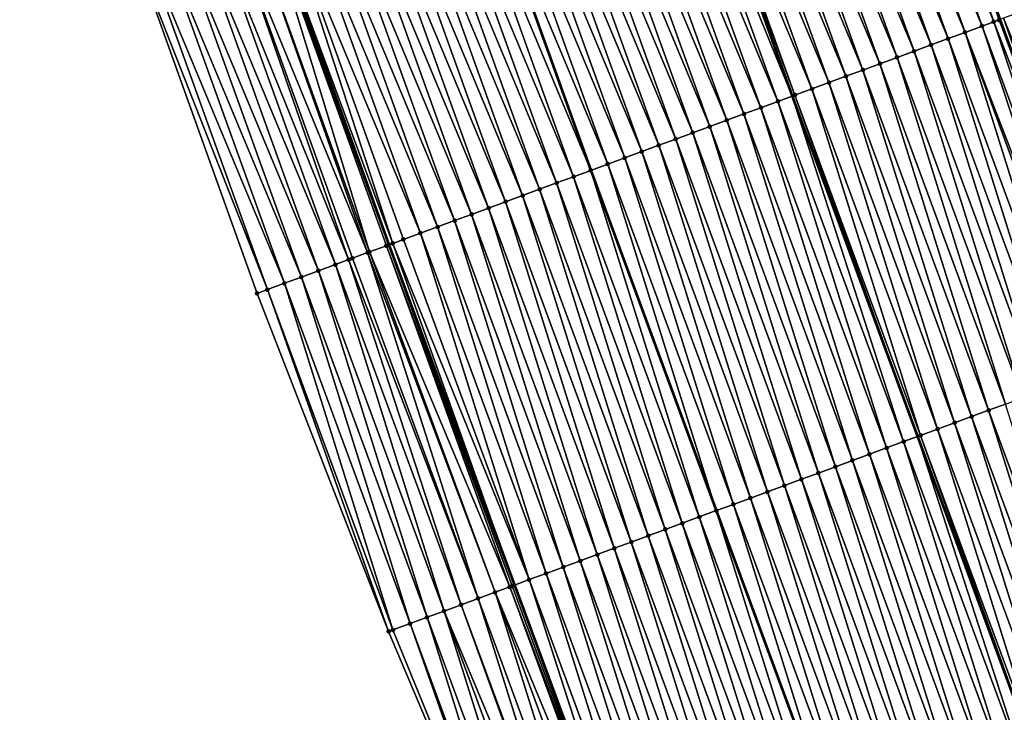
# Model space of a CAD drawing. Header units: feet. Extents: x 2010743 to 2022806, y 818705 to 837694.
# Tile 231 of 256: x 2011803 to 2011858, y 826326 to 826364. Entities that reach past the tile are written whole.
import ezdxf

# ---------------------------------------------------------------- set-up
doc = ezdxf.new("R2010")
doc.units = ezdxf.units.FT
doc.header["$MEASUREMENT"] = 0
for name, color, linetype, lineweight in [('EP_Travel Lane', 172, 'Continuous', 53), ('Road Shots', 141, 'Continuous', 100), ('STRIPING', 60, 'Continuous', 53)]:
    doc.layers.add(name, color=color, linetype=linetype, lineweight=lineweight)
doc.layers.add('I-77-MM17-21_NB-Surface-Border', color=7, linetype='Continuous')
doc.layers.add('I-77-MM17-21_NB-Surface-TIN', color=7, linetype='Continuous')

msp = doc.modelspace()

# ---------------------------------------------------------------- linework, layer by layer
at = {"layer": 'EP_Travel Lane'}
for points in [[(2011800.877, 826529.994, 312.9), (2011806.996, 826511.235, 313.133), (2011813.281, 826492.25, 313.391), (2011819.566, 826473.265, 313.646), (2011825.852, 826454.28, 313.889), (2011832.194, 826435.739, 314.116), (2011838.799, 826416.863, 314.396), (2011844.162, 826401.538, 314.592), (2011850.767, 826382.663, 314.88), (2011857.387, 826364.142, 315.112), (2011864.282, 826345.369, 315.372), (2011871.176, 826326.597, 315.65), (2011878.071, 826307.826, 315.958), (2011885.005, 826289.307, 316.143), (2011892.181, 826270.641, 316.401), (2011899.357, 826251.974, 316.637), (2011906.533, 826233.307, 316.883), (2011913.679, 826214.958, 317.135), (2011921.055, 826196.37, 317.396), (2011928.432, 826177.781, 317.636), (2011935.809, 826159.193, 317.888), (2011943.189, 826141.068, 318.107), (2011950.923, 826122.625, 318.318), (2011958.657, 826104.183, 318.559)], [(2011766.41, 826519.02, 314.294), (2011772.674, 826499.854, 314.526), (2011778.978, 826480.875, 314.778), (2011785.282, 826461.897, 315.061), (2011791.586, 826442.918, 315.32), (2011798.18, 826423.773, 315.574), (2011804.826, 826404.911, 315.802), (2011810.221, 826389.598, 315.995), (2011816.866, 826370.736, 316.245), (2011823.701, 826351.722, 316.524), (2011830.629, 826332.962, 316.798), (2011837.556, 826314.202, 317.079), (2011844.484, 826295.442, 317.341), (2011851.542, 826276.58, 317.592), (2011858.658, 826257.89, 317.847), (2011865.774, 826239.201, 318.109), (2011872.89, 826220.511, 318.365), (2011880.19, 826201.687, 318.609), (2011887.567, 826183.099, 318.85), (2011894.944, 826164.51, 319.088), (2011902.32, 826145.922, 319.332), (2011909.953, 826127.149, 319.59), (2011917.687, 826108.707, 319.818)]]:
    msp.add_polyline3d(points, dxfattribs=at)
at = {"layer": 'I-77-MM17-21_NB-Surface-Border', "color": 3, "linetype": 'Continuous', "lineweight": -3}
msp.add_polyline3d([(2011910.329, 826105.626, 320.214), (2011902.267, 826123.932, 320), (2011893.934, 826142.599, 319.73), (2011886.518, 826161.172, 319.495), (2011879.142, 826179.76, 319.24), (2011871.892, 826198.399, 318.995), (2011864.448, 826217.3, 318.754), (2011857.233, 826235.952, 318.489), (2011850.163, 826254.659, 318.228), (2011843.616, 826273.565, 317.947), (2011837.501, 826292.868, 317.651), (2011831.479, 826311.962, 317.349), (2011823.681, 826330.401, 317.137), (2011816.427, 826349.041, 316.901), (2011809.584, 826368.175, 316.634), (2011803.656, 826387.289, 316.352), (2011798.562, 826402.709, 316.16), (2011792.3, 826421.706, 315.887), (2011785.964, 826441.054, 315.599), (2011779.749, 826460.062, 315.316), (2011773.768, 826479.148, 315.026), (2011768.52, 826498.476, 314.71), (2011762.13, 826517.657, 314.47)], dxfattribs=at)
at = {"layer": 'I-77-MM17-21_NB-Surface-TIN', "color": 128, "linetype": 'Continuous', "lineweight": -3}
for points in [[(2011857.047, 826364.016, 315.136), (2011850.687, 826382.634, 314.885), (2011849.743, 826382.303, 314.942)], [(2011857.341, 826364.125, 315.115), (2011857.387, 826364.142, 315.112), (2011850.687, 826382.634, 314.885)], [(2011857.047, 826364.016, 315.136), (2011857.341, 826364.125, 315.115), (2011850.687, 826382.634, 314.885)], [(2011856.403, 826363.779, 315.176), (2011849.743, 826382.303, 314.942), (2011848.8, 826381.971, 314.982)], [(2011856.403, 826363.779, 315.176), (2011857.047, 826364.016, 315.136), (2011849.743, 826382.303, 314.942)], [(2011854.527, 826363.087, 315.257), (2011847.857, 826381.639, 315.023), (2011846.913, 826381.307, 315.063)], [(2011855.465, 826363.433, 315.217), (2011848.8, 826381.971, 314.982), (2011847.857, 826381.639, 315.023)], [(2011854.527, 826363.087, 315.257), (2011855.465, 826363.433, 315.217), (2011847.857, 826381.639, 315.023)], [(2011855.465, 826363.433, 315.217), (2011856.403, 826363.779, 315.176), (2011848.8, 826381.971, 314.982)], [(2011852.65, 826362.395, 315.329), (2011845.97, 826380.975, 315.096), (2011845.027, 826380.643, 315.126)], [(2011853.588, 826362.741, 315.293), (2011846.913, 826381.307, 315.063), (2011845.97, 826380.975, 315.096)], [(2011852.65, 826362.395, 315.329), (2011853.588, 826362.741, 315.293), (2011845.97, 826380.975, 315.096)], [(2011853.588, 826362.741, 315.293), (2011854.527, 826363.087, 315.257), (2011846.913, 826381.307, 315.063)], [(2011851.712, 826362.049, 315.362), (2011845.027, 826380.643, 315.126), (2011844.084, 826380.311, 315.161)], [(2011851.712, 826362.049, 315.362), (2011852.65, 826362.395, 315.329), (2011845.027, 826380.643, 315.126)], [(2011849.835, 826361.357, 315.432), (2011843.14, 826379.979, 315.199), (2011842.197, 826379.648, 315.242)], [(2011850.774, 826361.703, 315.396), (2011844.084, 826380.311, 315.161), (2011843.14, 826379.979, 315.199)], [(2011849.835, 826361.357, 315.432), (2011850.774, 826361.703, 315.396), (2011843.14, 826379.979, 315.199)], [(2011850.774, 826361.703, 315.396), (2011851.712, 826362.049, 315.362), (2011844.084, 826380.311, 315.161)], [(2011847.959, 826360.666, 315.515), (2011841.254, 826379.316, 315.28), (2011840.31, 826378.984, 315.311)], [(2011848.897, 826361.012, 315.473), (2011842.197, 826379.648, 315.242), (2011841.254, 826379.316, 315.28)], [(2011847.959, 826360.666, 315.515), (2011848.897, 826361.012, 315.473), (2011841.254, 826379.316, 315.28)], [(2011848.897, 826361.012, 315.473), (2011849.835, 826361.357, 315.432), (2011842.197, 826379.648, 315.242)], [(2011847.021, 826360.32, 315.556), (2011840.31, 826378.984, 315.311), (2011839.367, 826378.651, 315.309)], [(2011847.021, 826360.32, 315.556), (2011847.959, 826360.666, 315.515), (2011840.31, 826378.984, 315.311)], [(2011845.144, 826359.628, 315.613), (2011838.424, 826378.32, 315.361), (2011837.48, 826377.988, 315.398)], [(2011838.424, 826378.32, 315.361), (2011845.929, 826359.917, 315.581), (2011839.217, 826378.599, 315.317)], [(2011845.144, 826359.628, 315.613), (2011845.929, 826359.917, 315.581), (2011838.424, 826378.32, 315.361)], [(2011846.082, 826359.974, 315.574), (2011839.367, 826378.651, 315.309), (2011839.217, 826378.599, 315.317)], [(2011846.082, 826359.974, 315.574), (2011839.217, 826378.599, 315.317), (2011845.929, 826359.917, 315.581)], [(2011846.082, 826359.974, 315.574), (2011847.021, 826360.32, 315.556), (2011839.367, 826378.651, 315.309)], [(2011844.206, 826359.282, 315.655), (2011837.48, 826377.988, 315.398), (2011836.537, 826377.656, 315.432)], [(2011844.206, 826359.282, 315.655), (2011845.144, 826359.628, 315.613), (2011837.48, 826377.988, 315.398)], [(2011842.329, 826358.59, 315.729), (2011835.594, 826377.324, 315.467), (2011834.65, 826376.992, 315.506)], [(2011843.268, 826358.936, 315.692), (2011836.537, 826377.656, 315.432), (2011835.594, 826377.324, 315.467)], [(2011842.329, 826358.59, 315.729), (2011843.268, 826358.936, 315.692), (2011835.594, 826377.324, 315.467)], [(2011843.268, 826358.936, 315.692), (2011844.206, 826359.282, 315.655), (2011836.537, 826377.656, 315.432)], [(2011840.453, 826357.898, 315.812), (2011833.707, 826376.66, 315.552), (2011832.764, 826376.328, 315.586)], [(2011841.391, 826358.244, 315.771), (2011834.65, 826376.992, 315.506), (2011833.707, 826376.66, 315.552)], [(2011840.453, 826357.898, 315.812), (2011841.391, 826358.244, 315.771), (2011833.707, 826376.66, 315.552)], [(2011841.391, 826358.244, 315.771), (2011842.329, 826358.59, 315.729), (2011834.65, 826376.992, 315.506)], [(2011839.515, 826357.552, 315.847), (2011832.764, 826376.328, 315.586), (2011831.821, 826375.997, 315.623)], [(2011839.515, 826357.552, 315.847), (2011840.453, 826357.898, 315.812), (2011832.764, 826376.328, 315.586)], [(2011837.638, 826356.86, 315.928), (2011830.877, 826375.665, 315.666), (2011829.934, 826375.333, 315.708)], [(2011838.576, 826357.206, 315.885), (2011831.821, 826375.997, 315.623), (2011830.877, 826375.665, 315.666)], [(2011837.638, 826356.86, 315.928), (2011838.576, 826357.206, 315.885), (2011830.877, 826375.665, 315.666)], [(2011838.576, 826357.206, 315.885), (2011839.515, 826357.552, 315.847), (2011831.821, 826375.997, 315.623)], [(2011835.761, 826356.169, 316.023), (2011828.99, 826375.001, 315.761), (2011828.047, 826374.669, 315.796)], [(2011836.7, 826356.514, 315.971), (2011829.934, 826375.333, 315.708), (2011828.99, 826375.001, 315.761)], [(2011835.761, 826356.169, 316.023), (2011836.7, 826356.514, 315.971), (2011828.99, 826375.001, 315.761)], [(2011836.7, 826356.514, 315.971), (2011837.638, 826356.86, 315.928), (2011829.934, 826375.333, 315.708)], [(2011827.104, 826374.337, 315.836), (2011834.823, 826355.823, 316.056), (2011828.047, 826374.669, 315.796)], [(2011835.761, 826356.169, 316.023), (2011828.047, 826374.669, 315.796), (2011834.823, 826355.823, 316.056)], [(2011832.947, 826355.131, 316.137), (2011826.16, 826374.005, 315.875), (2011825.217, 826373.674, 315.914)], [(2011833.885, 826355.477, 316.099), (2011827.104, 826374.337, 315.836), (2011826.16, 826374.005, 315.875)], [(2011832.947, 826355.131, 316.137), (2011833.885, 826355.477, 316.099), (2011826.16, 826374.005, 315.875)], [(2011833.885, 826355.477, 316.099), (2011834.823, 826355.823, 316.056), (2011827.104, 826374.337, 315.836)], [(2011831.07, 826354.439, 316.224), (2011824.274, 826373.342, 315.959), (2011823.33, 826373.01, 315.998)], [(2011832.008, 826354.785, 316.18), (2011825.217, 826373.674, 315.914), (2011824.274, 826373.342, 315.959)], [(2011831.07, 826354.439, 316.224), (2011832.008, 826354.785, 316.18), (2011824.274, 826373.342, 315.959)], [(2011832.008, 826354.785, 316.18), (2011832.947, 826355.131, 316.137), (2011825.217, 826373.674, 315.914)], [(2011830.132, 826354.093, 316.265), (2011823.33, 826373.01, 315.998), (2011822.387, 826372.678, 316.037)], [(2011830.132, 826354.093, 316.265), (2011831.07, 826354.439, 316.224), (2011823.33, 826373.01, 315.998)], [(2011828.255, 826353.401, 316.338), (2011821.444, 826372.346, 316.073), (2011820.501, 826372.014, 316.112)], [(2011829.194, 826353.747, 316.303), (2011822.387, 826372.678, 316.037), (2011821.444, 826372.346, 316.073)], [(2011828.255, 826353.401, 316.338), (2011829.194, 826353.747, 316.303), (2011821.444, 826372.346, 316.073)], [(2011829.194, 826353.747, 316.303), (2011830.132, 826354.093, 316.265), (2011822.387, 826372.678, 316.037)], [(2011827.317, 826353.055, 316.374), (2011820.501, 826372.014, 316.112), (2011819.557, 826371.682, 316.156)], [(2011827.317, 826353.055, 316.374), (2011828.255, 826353.401, 316.338), (2011820.501, 826372.014, 316.112)], [(2011825.44, 826352.363, 316.458), (2011818.614, 826371.351, 316.193), (2011817.671, 826371.019, 316.226)], [(2011826.379, 826352.709, 316.417), (2011819.557, 826371.682, 316.156), (2011818.614, 826371.351, 316.193)], [(2011825.44, 826352.363, 316.458), (2011826.379, 826352.709, 316.417), (2011818.614, 826371.351, 316.193)], [(2011826.379, 826352.709, 316.417), (2011827.317, 826353.055, 316.374), (2011819.557, 826371.682, 316.156)], [(2011822.626, 826351.326, 316.602), (2011816.709, 826370.68, 316.255), (2011815.784, 826370.355, 316.327)], [(2011823.564, 826351.672, 316.533), (2011816.727, 826370.687, 316.253), (2011816.709, 826370.68, 316.255)], [(2011822.626, 826351.326, 316.602), (2011823.564, 826351.672, 316.533), (2011816.709, 826370.68, 316.255)], [(2011823.676, 826351.713, 316.525), (2011816.866, 826370.736, 316.245), (2011816.727, 826370.687, 316.253)], [(2011823.564, 826351.672, 316.533), (2011823.676, 826351.713, 316.525), (2011816.727, 826370.687, 316.253)], [(2011816.876, 826370.739, 316.244), (2011816.866, 826370.736, 316.245), (2011823.701, 826351.722, 316.524)], [(2011823.676, 826351.713, 316.525), (2011823.701, 826351.722, 316.524), (2011816.866, 826370.736, 316.245)], [(2011823.907, 826351.798, 316.512), (2011817.671, 826371.019, 316.226), (2011816.876, 826370.739, 316.244)], [(2011823.907, 826351.798, 316.512), (2011816.876, 826370.739, 316.244), (2011823.701, 826351.722, 316.524)], [(2011823.907, 826351.798, 316.512), (2011824.502, 826352.017, 316.493), (2011817.671, 826371.019, 316.226)], [(2011824.502, 826352.017, 316.493), (2011825.44, 826352.363, 316.458), (2011817.671, 826371.019, 316.226)], [(2011822.527, 826351.289, 316.605), (2011815.784, 826370.355, 316.327), (2011814.84, 826370.023, 316.371)], [(2011822.527, 826351.289, 316.605), (2011822.626, 826351.326, 316.602), (2011815.784, 826370.355, 316.327)], [(2011820.749, 826350.634, 316.694), (2011813.897, 826369.692, 316.427), (2011812.954, 826369.36, 316.469)], [(2011821.478, 826350.903, 316.648), (2011814.84, 826370.023, 316.371), (2011813.897, 826369.692, 316.427)], [(2011820.749, 826350.634, 316.694), (2011821.478, 826350.903, 316.648), (2011813.897, 826369.692, 316.427)], [(2011821.478, 826350.903, 316.648), (2011821.687, 826350.98, 316.636), (2011814.84, 826370.023, 316.371)], [(2011821.687, 826350.98, 316.636), (2011822.527, 826351.289, 316.605), (2011814.84, 826370.023, 316.371)], [(2011818.872, 826349.943, 316.785), (2011812.01, 826369.028, 316.519), (2011811.067, 826368.696, 316.566)], [(2011819.811, 826350.288, 316.738), (2011812.954, 826369.36, 316.469), (2011812.01, 826369.028, 316.519)], [(2011818.872, 826349.943, 316.785), (2011819.811, 826350.288, 316.738), (2011812.01, 826369.028, 316.519)], [(2011819.811, 826350.288, 316.738), (2011820.749, 826350.634, 316.694), (2011812.954, 826369.36, 316.469)], [(2011817.934, 826349.597, 316.832), (2011811.067, 826368.696, 316.566), (2011810.124, 826368.365, 316.609)], [(2011817.934, 826349.597, 316.832), (2011818.872, 826349.943, 316.785), (2011811.067, 826368.696, 316.566)], [(2011816.996, 826349.251, 316.875), (2011810.124, 826368.365, 316.609), (2011809.584, 826368.175, 316.634)], [(2011816.427, 826349.041, 316.901), (2011816.996, 826349.251, 316.875), (2011809.584, 826368.175, 316.634)], [(2011816.996, 826349.251, 316.875), (2011817.934, 826349.597, 316.832), (2011810.124, 826368.365, 316.609)], [(2011857.047, 826364.016, 315.136), (2011864.269, 826345.365, 315.373), (2011857.341, 826364.125, 315.115)], [(2011857.341, 826364.125, 315.115), (2011864.282, 826345.369, 315.372), (2011857.387, 826364.142, 315.112)], [(2011857.341, 826364.125, 315.115), (2011864.269, 826345.365, 315.373), (2011864.282, 826345.369, 315.372)], [(2011857.592, 826364.217, 315.098), (2011857.387, 826364.142, 315.112), (2011864.282, 826345.369, 315.372)], [(2011857.592, 826364.217, 315.098), (2011865.208, 826345.711, 315.324), (2011858.28, 826364.471, 315.069)], [(2011857.592, 826364.217, 315.098), (2011864.282, 826345.369, 315.372), (2011865.208, 826345.711, 315.324)], [(2011855.465, 826363.433, 315.217), (2011862.698, 826344.786, 315.459), (2011856.403, 826363.779, 315.176)], [(2011856.403, 826363.779, 315.176), (2011863.331, 826345.019, 315.427), (2011857.047, 826364.016, 315.136)], [(2011856.403, 826363.779, 315.176), (2011862.698, 826344.786, 315.459), (2011863.331, 826345.019, 315.427)], [(2011857.047, 826364.016, 315.136), (2011863.331, 826345.019, 315.427), (2011864.269, 826345.365, 315.373)], [(2011860.516, 826343.981, 315.543), (2011854.527, 826363.087, 315.257), (2011853.588, 826362.741, 315.293)], [(2011854.527, 826363.087, 315.257), (2011861.454, 826344.327, 315.507), (2011855.465, 826363.433, 315.217)], [(2011860.516, 826343.981, 315.543), (2011861.454, 826344.327, 315.507), (2011854.527, 826363.087, 315.257)], [(2011855.465, 826363.433, 315.217), (2011861.454, 826344.327, 315.507), (2011862.393, 826344.673, 315.471)], [(2011855.465, 826363.433, 315.217), (2011862.393, 826344.673, 315.471), (2011862.698, 826344.786, 315.459)], [(2011859.578, 826343.635, 315.579), (2011853.588, 826362.741, 315.293), (2011852.65, 826362.395, 315.329)], [(2011859.578, 826343.635, 315.579), (2011860.516, 826343.981, 315.543), (2011853.588, 826362.741, 315.293)], [(2011857.701, 826342.943, 315.651), (2011851.712, 826362.049, 315.362), (2011850.774, 826361.703, 315.396)], [(2011858.64, 826343.289, 315.616), (2011852.65, 826362.395, 315.329), (2011851.712, 826362.049, 315.362)], [(2011857.701, 826342.943, 315.651), (2011858.64, 826343.289, 315.616), (2011851.712, 826362.049, 315.362)], [(2011858.64, 826343.289, 315.616), (2011859.578, 826343.635, 315.579), (2011852.65, 826362.395, 315.329)], [(2011856.763, 826342.597, 315.687), (2011850.774, 826361.703, 315.396), (2011849.835, 826361.357, 315.432)], [(2011856.763, 826342.597, 315.687), (2011857.701, 826342.943, 315.651), (2011850.774, 826361.703, 315.396)], [(2011854.887, 826341.906, 315.767), (2011848.897, 826361.012, 315.473), (2011847.959, 826360.666, 315.515)], [(2011855.825, 826342.251, 315.728), (2011849.835, 826361.357, 315.432), (2011848.897, 826361.012, 315.473)], [(2011854.887, 826341.906, 315.767), (2011855.825, 826342.251, 315.728), (2011848.897, 826361.012, 315.473)], [(2011855.825, 826342.251, 315.728), (2011856.763, 826342.597, 315.687), (2011849.835, 826361.357, 315.432)], [(2011853.01, 826341.214, 315.848), (2011847.021, 826360.32, 315.556), (2011846.082, 826359.974, 315.574)], [(2011853.948, 826341.56, 315.808), (2011847.959, 826360.666, 315.515), (2011847.021, 826360.32, 315.556)], [(2011853.01, 826341.214, 315.848), (2011853.948, 826341.56, 315.808), (2011847.021, 826360.32, 315.556)], [(2011853.948, 826341.56, 315.808), (2011854.887, 826341.906, 315.767), (2011847.959, 826360.666, 315.515)], [(2011852.072, 826340.868, 315.888), (2011845.929, 826359.917, 315.581), (2011845.144, 826359.628, 315.613)], [(2011846.082, 826359.974, 315.574), (2011845.929, 826359.917, 315.581), (2011852.841, 826341.152, 315.855)], [(2011852.072, 826340.868, 315.888), (2011852.841, 826341.152, 315.855), (2011845.929, 826359.917, 315.581)], [(2011853.01, 826341.214, 315.848), (2011846.082, 826359.974, 315.574), (2011852.841, 826341.152, 315.855)], [(2011850.195, 826340.176, 315.962), (2011844.206, 826359.282, 315.655), (2011843.268, 826358.936, 315.692)], [(2011851.134, 826340.522, 315.927), (2011845.144, 826359.628, 315.613), (2011844.206, 826359.282, 315.655)], [(2011850.195, 826340.176, 315.962), (2011851.134, 826340.522, 315.927), (2011844.206, 826359.282, 315.655)], [(2011851.134, 826340.522, 315.927), (2011852.072, 826340.868, 315.888), (2011845.144, 826359.628, 315.613)], [(2011849.257, 826339.83, 315.997), (2011843.268, 826358.936, 315.692), (2011842.329, 826358.59, 315.729)], [(2011849.257, 826339.83, 315.997), (2011850.195, 826340.176, 315.962), (2011843.268, 826358.936, 315.692)], [(2011847.38, 826339.138, 316.08), (2011841.391, 826358.244, 315.771), (2011840.453, 826357.898, 315.812)], [(2011848.319, 826339.484, 316.036), (2011842.329, 826358.59, 315.729), (2011841.391, 826358.244, 315.771)], [(2011847.38, 826339.138, 316.08), (2011848.319, 826339.484, 316.036), (2011841.391, 826358.244, 315.771)], [(2011848.319, 826339.484, 316.036), (2011849.257, 826339.83, 315.997), (2011842.329, 826358.59, 315.729)], [(2011846.442, 826338.792, 316.119), (2011840.453, 826357.898, 315.812), (2011839.515, 826357.552, 315.847)], [(2011846.442, 826338.792, 316.119), (2011847.38, 826339.138, 316.08), (2011840.453, 826357.898, 315.812)], [(2011844.566, 826338.1, 316.198), (2011838.576, 826357.206, 315.885), (2011837.638, 826356.86, 315.928)], [(2011845.504, 826338.446, 316.157), (2011839.515, 826357.552, 315.847), (2011838.576, 826357.206, 315.885)], [(2011844.566, 826338.1, 316.198), (2011845.504, 826338.446, 316.157), (2011838.576, 826357.206, 315.885)], [(2011845.504, 826338.446, 316.157), (2011846.442, 826338.792, 316.119), (2011839.515, 826357.552, 315.847)], [(2011842.689, 826337.409, 316.289), (2011836.7, 826356.514, 315.971), (2011835.761, 826356.169, 316.023)], [(2011843.627, 826337.754, 316.242), (2011837.638, 826356.86, 315.928), (2011836.7, 826356.514, 315.971)], [(2011842.689, 826337.409, 316.289), (2011843.627, 826337.754, 316.242), (2011836.7, 826356.514, 315.971)], [(2011843.627, 826337.754, 316.242), (2011844.566, 826338.1, 316.198), (2011837.638, 826356.86, 315.928)], [(2011835.761, 826356.169, 316.023), (2011834.823, 826355.823, 316.056), (2011841.751, 826337.063, 316.332)], [(2011842.689, 826337.409, 316.289), (2011835.761, 826356.169, 316.023), (2011841.751, 826337.063, 316.332)], [(2011839.874, 826336.371, 316.407), (2011833.885, 826355.477, 316.099), (2011832.947, 826355.131, 316.137)], [(2011840.813, 826336.717, 316.371), (2011834.823, 826355.823, 316.056), (2011833.885, 826355.477, 316.099)], [(2011839.874, 826336.371, 316.407), (2011840.813, 826336.717, 316.371), (2011833.885, 826355.477, 316.099)], [(2011840.813, 826336.717, 316.371), (2011841.751, 826337.063, 316.332), (2011834.823, 826355.823, 316.056)], [(2011838.936, 826336.025, 316.446), (2011832.947, 826355.131, 316.137), (2011832.008, 826354.785, 316.18)], [(2011838.936, 826336.025, 316.446), (2011839.874, 826336.371, 316.407), (2011832.947, 826355.131, 316.137)], [(2011837.06, 826335.333, 316.527), (2011831.07, 826354.439, 316.224), (2011830.132, 826354.093, 316.265)], [(2011837.998, 826335.679, 316.487), (2011832.008, 826354.785, 316.18), (2011831.07, 826354.439, 316.224)], [(2011837.06, 826335.333, 316.527), (2011837.998, 826335.679, 316.487), (2011831.07, 826354.439, 316.224)], [(2011837.998, 826335.679, 316.487), (2011838.936, 826336.025, 316.446), (2011832.008, 826354.785, 316.18)], [(2011836.121, 826334.987, 316.567), (2011830.132, 826354.093, 316.265), (2011829.194, 826353.747, 316.303)], [(2011836.121, 826334.987, 316.567), (2011837.06, 826335.333, 316.527), (2011830.132, 826354.093, 316.265)], [(2011834.245, 826334.295, 316.639), (2011828.255, 826353.401, 316.338), (2011827.317, 826353.055, 316.374)], [(2011835.183, 826334.641, 316.603), (2011829.194, 826353.747, 316.303), (2011828.255, 826353.401, 316.338)], [(2011834.245, 826334.295, 316.639), (2011835.183, 826334.641, 316.603), (2011828.255, 826353.401, 316.338)], [(2011835.183, 826334.641, 316.603), (2011836.121, 826334.987, 316.567), (2011829.194, 826353.747, 316.303)], [(2011832.368, 826333.604, 316.725), (2011826.379, 826352.709, 316.417), (2011825.44, 826352.363, 316.458)], [(2011833.307, 826333.949, 316.682), (2011827.317, 826353.055, 316.374), (2011826.379, 826352.709, 316.417)], [(2011832.368, 826333.604, 316.725), (2011833.307, 826333.949, 316.682), (2011826.379, 826352.709, 316.417)], [(2011833.307, 826333.949, 316.682), (2011834.245, 826334.295, 316.639), (2011827.317, 826353.055, 316.374)], [(2011831.43, 826333.258, 316.765), (2011825.44, 826352.363, 316.458), (2011824.502, 826352.017, 316.493)], [(2011831.43, 826333.258, 316.765), (2011832.368, 826333.604, 316.725), (2011825.44, 826352.363, 316.458)], [(2011830.358, 826332.862, 316.812), (2011823.564, 826351.672, 316.533), (2011822.626, 826351.326, 316.602)], [(2011830.492, 826332.912, 316.804), (2011823.676, 826351.713, 316.525), (2011823.564, 826351.672, 316.533)], [(2011830.358, 826332.862, 316.812), (2011830.492, 826332.912, 316.804), (2011823.564, 826351.672, 316.533)], [(2011823.676, 826351.713, 316.525), (2011830.629, 826332.962, 316.798), (2011823.701, 826351.722, 316.524)], [(2011830.492, 826332.912, 316.804), (2011830.629, 826332.962, 316.798), (2011823.676, 826351.713, 316.525)], [(2011823.907, 826351.798, 316.512), (2011823.701, 826351.722, 316.524), (2011830.629, 826332.962, 316.798)], [(2011831.43, 826333.258, 316.765), (2011824.502, 826352.017, 316.493), (2011823.907, 826351.798, 316.512)], [(2011831.43, 826333.258, 316.765), (2011823.907, 826351.798, 316.512), (2011830.629, 826332.962, 316.798)], [(2011828.615, 826332.22, 316.912), (2011822.527, 826351.289, 316.605), (2011821.687, 826350.98, 316.636)], [(2011829.553, 826332.566, 316.862), (2011822.626, 826351.326, 316.602), (2011822.527, 826351.289, 316.605)], [(2011828.615, 826332.22, 316.912), (2011829.553, 826332.566, 316.862), (2011822.527, 826351.289, 316.605)], [(2011829.553, 826332.566, 316.862), (2011830.358, 826332.862, 316.812), (2011822.626, 826351.326, 316.602)], [(2011826.738, 826331.529, 317.005), (2011820.749, 826350.634, 316.694), (2011819.811, 826350.288, 316.738)], [(2011827.677, 826331.874, 316.966), (2011821.478, 826350.903, 316.648), (2011820.749, 826350.634, 316.694)], [(2011826.738, 826331.529, 317.005), (2011827.677, 826331.874, 316.966), (2011820.749, 826350.634, 316.694)], [(2011828.615, 826332.22, 316.912), (2011821.687, 826350.98, 316.636), (2011821.478, 826350.903, 316.648)], [(2011827.677, 826331.874, 316.966), (2011828.615, 826332.22, 316.912), (2011821.478, 826350.903, 316.648)], [(2011825.8, 826331.183, 317.047), (2011819.811, 826350.288, 316.738), (2011818.872, 826349.943, 316.785)], [(2011825.8, 826331.183, 317.047), (2011826.738, 826331.529, 317.005), (2011819.811, 826350.288, 316.738)], [(2011823.924, 826330.491, 317.126), (2011817.934, 826349.597, 316.832), (2011816.996, 826349.251, 316.875)], [(2011824.862, 826330.837, 317.084), (2011818.872, 826349.943, 316.785), (2011817.934, 826349.597, 316.832)], [(2011823.924, 826330.491, 317.126), (2011824.862, 826330.837, 317.084), (2011817.934, 826349.597, 316.832)], [(2011824.862, 826330.837, 317.084), (2011825.8, 826331.183, 317.047), (2011818.872, 826349.943, 316.785)], [(2011816.427, 826349.041, 316.901), (2011823.681, 826330.401, 317.137), (2011816.996, 826349.251, 316.875)], [(2011823.924, 826330.491, 317.126), (2011816.996, 826349.251, 316.875), (2011823.681, 826330.401, 317.137)], [(2011856.763, 826342.597, 315.687), (2011863.691, 826323.837, 315.956), (2011857.701, 826342.943, 315.651)], [(2011855.825, 826342.251, 315.728), (2011862.753, 826323.491, 315.991), (2011856.763, 826342.597, 315.687)], [(2011856.763, 826342.597, 315.687), (2011862.753, 826323.491, 315.991), (2011863.691, 826323.837, 315.956)], [(2011860.876, 826322.8, 316.071), (2011854.887, 826341.906, 315.767), (2011853.948, 826341.56, 315.808)], [(2011854.887, 826341.906, 315.767), (2011861.814, 826323.146, 316.029), (2011855.825, 826342.251, 315.728)], [(2011860.876, 826322.8, 316.071), (2011861.814, 826323.146, 316.029), (2011854.887, 826341.906, 315.767)], [(2011855.825, 826342.251, 315.728), (2011861.814, 826323.146, 316.029), (2011862.753, 826323.491, 315.991)], [(2011859.938, 826322.454, 316.112), (2011853.948, 826341.56, 315.808), (2011853.01, 826341.214, 315.848)], [(2011859.938, 826322.454, 316.112), (2011860.876, 826322.8, 316.071), (2011853.948, 826341.56, 315.808)], [(2011858.061, 826321.762, 316.19), (2011852.072, 826340.868, 315.888), (2011851.134, 826340.522, 315.927)], [(2011859, 826322.108, 316.15), (2011852.841, 826341.152, 315.855), (2011852.072, 826340.868, 315.888)], [(2011858.061, 826321.762, 316.19), (2011859, 826322.108, 316.15), (2011852.072, 826340.868, 315.888)], [(2011853.01, 826341.214, 315.848), (2011852.841, 826341.152, 315.855), (2011859.754, 826322.386, 316.119)], [(2011859, 826322.108, 316.15), (2011859.754, 826322.386, 316.119), (2011852.841, 826341.152, 315.855)], [(2011859.938, 826322.454, 316.112), (2011853.01, 826341.214, 315.848), (2011859.754, 826322.386, 316.119)], [(2011857.123, 826321.416, 316.229), (2011851.134, 826340.522, 315.927), (2011850.195, 826340.176, 315.962)], [(2011857.123, 826321.416, 316.229), (2011858.061, 826321.762, 316.19), (2011851.134, 826340.522, 315.927)], [(2011855.246, 826320.724, 316.311), (2011849.257, 826339.83, 315.997), (2011848.319, 826339.484, 316.036)], [(2011856.185, 826321.07, 316.269), (2011850.195, 826340.176, 315.962), (2011849.257, 826339.83, 315.997)], [(2011855.246, 826320.724, 316.311), (2011856.185, 826321.07, 316.269), (2011849.257, 826339.83, 315.997)], [(2011856.185, 826321.07, 316.269), (2011857.123, 826321.416, 316.229), (2011850.195, 826340.176, 315.962)], [(2011853.37, 826320.032, 316.391), (2011847.38, 826339.138, 316.08), (2011846.442, 826338.792, 316.119)], [(2011854.308, 826320.378, 316.353), (2011848.319, 826339.484, 316.036), (2011847.38, 826339.138, 316.08)], [(2011853.37, 826320.032, 316.391), (2011854.308, 826320.378, 316.353), (2011847.38, 826339.138, 316.08)], [(2011854.308, 826320.378, 316.353), (2011855.246, 826320.724, 316.311), (2011848.319, 826339.484, 316.036)], [(2011852.432, 826319.686, 316.428), (2011846.442, 826338.792, 316.119), (2011845.504, 826338.446, 316.157)], [(2011852.432, 826319.686, 316.428), (2011853.37, 826320.032, 316.391), (2011846.442, 826338.792, 316.119)], [(2011850.555, 826318.995, 316.513), (2011844.566, 826338.1, 316.198), (2011843.627, 826337.754, 316.242)], [(2011851.493, 826319.34, 316.467), (2011845.504, 826338.446, 316.157), (2011844.566, 826338.1, 316.198)], [(2011850.555, 826318.995, 316.513), (2011851.493, 826319.34, 316.467), (2011844.566, 826338.1, 316.198)], [(2011851.493, 826319.34, 316.467), (2011852.432, 826319.686, 316.428), (2011845.504, 826338.446, 316.157)], [(2011849.617, 826318.649, 316.562), (2011843.627, 826337.754, 316.242), (2011842.689, 826337.409, 316.289)], [(2011849.617, 826318.649, 316.562), (2011850.555, 826318.995, 316.513), (2011843.627, 826337.754, 316.242)], [(2011847.74, 826317.957, 316.641), (2011841.751, 826337.063, 316.332), (2011840.813, 826336.717, 316.371)], [(2011842.689, 826337.409, 316.289), (2011841.751, 826337.063, 316.332), (2011848.679, 826318.303, 316.603)], [(2011847.74, 826317.957, 316.641), (2011848.679, 826318.303, 316.603), (2011841.751, 826337.063, 316.332)], [(2011849.617, 826318.649, 316.562), (2011842.689, 826337.409, 316.289), (2011848.679, 826318.303, 316.603)], [(2011846.802, 826317.611, 316.679), (2011840.813, 826336.717, 316.371), (2011839.874, 826336.371, 316.407)], [(2011846.802, 826317.611, 316.679), (2011847.74, 826317.957, 316.641), (2011840.813, 826336.717, 316.371)], [(2011844.926, 826316.919, 316.759), (2011838.936, 826336.025, 316.446), (2011837.998, 826335.679, 316.487)], [(2011845.864, 826317.265, 316.718), (2011839.874, 826336.371, 316.407), (2011838.936, 826336.025, 316.446)], [(2011844.926, 826316.919, 316.759), (2011845.864, 826317.265, 316.718), (2011838.936, 826336.025, 316.446)], [(2011845.864, 826317.265, 316.718), (2011846.802, 826317.611, 316.679), (2011839.874, 826336.371, 316.407)], [(2011843.049, 826316.227, 316.84), (2011837.06, 826335.333, 316.527), (2011836.121, 826334.987, 316.567)], [(2011843.987, 826316.573, 316.801), (2011837.998, 826335.679, 316.487), (2011837.06, 826335.333, 316.527)], [(2011843.049, 826316.227, 316.84), (2011843.987, 826316.573, 316.801), (2011837.06, 826335.333, 316.527)], [(2011843.987, 826316.573, 316.801), (2011844.926, 826316.919, 316.759), (2011837.998, 826335.679, 316.487)], [(2011842.111, 826315.881, 316.875), (2011836.121, 826334.987, 316.567), (2011835.183, 826334.641, 316.603)], [(2011842.111, 826315.881, 316.875), (2011843.049, 826316.227, 316.84), (2011836.121, 826334.987, 316.567)], [(2011840.234, 826315.19, 316.954), (2011834.245, 826334.295, 316.639), (2011833.307, 826333.949, 316.682)], [(2011841.172, 826315.535, 316.913), (2011835.183, 826334.641, 316.603), (2011834.245, 826334.295, 316.639)], [(2011840.234, 826315.19, 316.954), (2011841.172, 826315.535, 316.913), (2011834.245, 826334.295, 316.639)], [(2011841.172, 826315.535, 316.913), (2011842.111, 826315.881, 316.875), (2011835.183, 826334.641, 316.603)], [(2011839.296, 826314.844, 316.994), (2011833.307, 826333.949, 316.682), (2011832.368, 826333.604, 316.725)], [(2011839.296, 826314.844, 316.994), (2011840.234, 826315.19, 316.954), (2011833.307, 826333.949, 316.682)], [(2011837.565, 826314.206, 317.079), (2011831.43, 826333.258, 316.765), (2011830.629, 826332.962, 316.798)], [(2011838.358, 826314.498, 317.039), (2011832.368, 826333.604, 316.725), (2011831.43, 826333.258, 316.765)], [(2011837.565, 826314.206, 317.079), (2011838.358, 826314.498, 317.039), (2011831.43, 826333.258, 316.765)], [(2011838.358, 826314.498, 317.039), (2011839.296, 826314.844, 316.994), (2011832.368, 826333.604, 316.725)], [(2011837.243, 826314.087, 317.099), (2011830.358, 826332.862, 316.812), (2011829.553, 826332.566, 316.862)], [(2011837.419, 826314.152, 317.088), (2011830.492, 826332.912, 316.804), (2011830.358, 826332.862, 316.812)], [(2011837.243, 826314.087, 317.099), (2011837.419, 826314.152, 317.088), (2011830.358, 826332.862, 316.812)], [(2011837.419, 826314.152, 317.088), (2011830.629, 826332.962, 316.798), (2011830.492, 826332.912, 316.804)], [(2011837.565, 826314.206, 317.079), (2011830.629, 826332.962, 316.798), (2011837.556, 826314.202, 317.079)], [(2011837.419, 826314.152, 317.088), (2011837.556, 826314.202, 317.079), (2011830.629, 826332.962, 316.798)], [(2011834.604, 826313.114, 317.222), (2011828.615, 826332.22, 316.912), (2011827.677, 826331.874, 316.966)], [(2011835.543, 826313.46, 317.188), (2011829.553, 826332.566, 316.862), (2011828.615, 826332.22, 316.912)], [(2011834.604, 826313.114, 317.222), (2011835.543, 826313.46, 317.188), (2011828.615, 826332.22, 316.912)], [(2011835.543, 826313.46, 317.188), (2011836.481, 826313.806, 317.145), (2011829.553, 826332.566, 316.862)], [(2011836.481, 826313.806, 317.145), (2011837.243, 826314.087, 317.099), (2011829.553, 826332.566, 316.862)], [(2011834.477, 826313.067, 317.227), (2011827.677, 826331.874, 316.966), (2011826.738, 826331.529, 317.005)], [(2011834.477, 826313.067, 317.227), (2011834.604, 826313.114, 317.222), (2011827.677, 826331.874, 316.966)], [(2011831.79, 826312.077, 317.335), (2011825.8, 826331.183, 317.047), (2011824.862, 826330.837, 317.084)], [(2011832.728, 826312.422, 317.294), (2011826.738, 826331.529, 317.005), (2011825.8, 826331.183, 317.047)], [(2011831.79, 826312.077, 317.335), (2011832.728, 826312.422, 317.294), (2011825.8, 826331.183, 317.047)], [(2011832.728, 826312.422, 317.294), (2011833.666, 826312.768, 317.256), (2011826.738, 826331.529, 317.005)], [(2011833.666, 826312.768, 317.256), (2011834.477, 826313.067, 317.227), (2011826.738, 826331.529, 317.005)], [(2011831.479, 826311.962, 317.349), (2011823.924, 826330.491, 317.126), (2011823.681, 826330.401, 317.137)], [(2011831.479, 826311.962, 317.349), (2011824.862, 826330.837, 317.084), (2011823.924, 826330.491, 317.126)], [(2011831.79, 826312.077, 317.335), (2011824.862, 826330.837, 317.084), (2011831.479, 826311.962, 317.349)]]:
    msp.add_3dface(points, dxfattribs=at)
at = {"layer": 'Road Shots', "lineweight": 100}
for p in [(2011857.341, 826364.125, 315.115), (2011856.403, 826363.779, 315.176), (2011857.047, 826364.016, 315.136), (2011854.527, 826363.087, 315.257), (2011855.465, 826363.433, 315.217), (2011853.588, 826362.741, 315.293), (2011851.712, 826362.049, 315.362), (2011852.65, 826362.395, 315.329), (2011850.774, 826361.703, 315.396), (2011848.897, 826361.012, 315.473), (2011849.835, 826361.357, 315.432), (2011847.021, 826360.32, 315.556), (2011847.959, 826360.666, 315.515), (2011846.082, 826359.974, 315.574), (2011844.206, 826359.282, 315.655), (2011845.144, 826359.628, 315.613), (2011843.268, 826358.936, 315.692), (2011841.391, 826358.244, 315.771), (2011842.329, 826358.59, 315.729), (2011840.453, 826357.898, 315.812), (2011838.576, 826357.206, 315.885), (2011839.515, 826357.552, 315.847), (2011836.7, 826356.514, 315.971), (2011837.638, 826356.86, 315.928), (2011835.761, 826356.169, 316.023), (2011833.885, 826355.477, 316.099), (2011834.823, 826355.823, 316.056), (2011832.947, 826355.131, 316.137), (2011831.07, 826354.439, 316.224), (2011832.008, 826354.785, 316.18), (2011830.132, 826354.093, 316.265), (2011828.255, 826353.401, 316.338), (2011829.194, 826353.747, 316.303), (2011826.379, 826352.709, 316.417), (2011827.317, 826353.055, 316.374), (2011825.44, 826352.363, 316.458), (2011823.564, 826351.672, 316.533), (2011823.676, 826351.713, 316.525), (2011823.907, 826351.798, 316.512), (2011824.502, 826352.017, 316.493), (2011822.527, 826351.289, 316.605), (2011822.626, 826351.326, 316.602), (2011820.749, 826350.634, 316.694), (2011821.478, 826350.903, 316.648), (2011821.687, 826350.98, 316.636), (2011819.811, 826350.288, 316.738), (2011817.934, 826349.597, 316.832), (2011818.872, 826349.943, 316.785), (2011816.427, 826349.041, 316.901), (2011816.996, 826349.251, 316.875), (2011856.763, 826342.597, 315.687), (2011854.887, 826341.906, 315.767), (2011855.825, 826342.251, 315.728), (2011853.948, 826341.56, 315.808), (2011852.072, 826340.868, 315.888), (2011853.01, 826341.214, 315.848), (2011851.134, 826340.522, 315.927), (2011849.257, 826339.83, 315.997), (2011850.195, 826340.176, 315.962), (2011847.38, 826339.138, 316.08), (2011848.319, 826339.484, 316.036), (2011846.442, 826338.792, 316.119), (2011844.566, 826338.1, 316.198), (2011845.504, 826338.446, 316.157), (2011843.627, 826337.754, 316.242), (2011841.751, 826337.063, 316.332), (2011842.689, 826337.409, 316.289), (2011840.813, 826336.717, 316.371), (2011838.936, 826336.025, 316.446), (2011839.874, 826336.371, 316.407), (2011837.06, 826335.333, 316.527), (2011837.998, 826335.679, 316.487), (2011836.121, 826334.987, 316.567), (2011834.245, 826334.295, 316.639), (2011835.183, 826334.641, 316.603), (2011833.307, 826333.949, 316.682), (2011831.43, 826333.258, 316.765), (2011832.368, 826333.604, 316.725), (2011830.358, 826332.862, 316.812), (2011830.492, 826332.912, 316.804), (2011828.615, 826332.22, 316.912), (2011829.553, 826332.566, 316.862), (2011827.677, 826331.874, 316.966), (2011825.8, 826331.183, 317.047), (2011826.738, 826331.529, 317.005), (2011823.924, 826330.491, 317.126), (2011824.862, 826330.837, 317.084), (2011823.681, 826330.401, 317.137)]:
    msp.add_point(p, dxfattribs=at)
at = {"layer": 'STRIPING'}
for points in [[(2011788.99, 826526.209, 313.356), (2011795.166, 826507.312, 313.601), (2011801.47, 826488.333, 313.849), (2011807.774, 826469.355, 314.127), (2011814.079, 826450.376, 314.377), (2011820.528, 826431.635, 314.619), (2011827.175, 826412.774, 314.869), (2011832.571, 826397.46, 315.073), (2011839.217, 826378.599, 315.317), (2011845.929, 826359.917, 315.581), (2011852.841, 826341.152, 315.855), (2011859.754, 826322.386, 316.119), (2011866.667, 826303.621, 316.397), (2011873.64, 826284.985, 316.648), (2011880.779, 826266.304, 316.912), (2011887.918, 826247.623, 317.162), (2011895.056, 826228.942, 317.418), (2011902.245, 826210.427, 317.645), (2011909.621, 826191.839, 317.891), (2011916.998, 826173.251, 318.148), (2011924.375, 826154.663, 318.409), (2011931.841, 826136.316, 318.649), (2011939.575, 826117.874, 318.866), (2011947.31, 826099.431, 319.104)], [(2011777.705, 826522.616, 313.815), (2011783.925, 826503.585, 314.059), (2011790.23, 826484.606, 314.319), (2011796.534, 826465.627, 314.591), (2011802.838, 826446.649, 314.847), (2011809.36, 826427.706, 315.097), (2011816.006, 826408.844, 315.342), (2011821.401, 826393.531, 315.54), (2011828.047, 826374.669, 315.796), (2011834.823, 826355.823, 316.056), (2011841.751, 826337.063, 316.332), (2011848.679, 826318.303, 316.603), (2011855.606, 826299.543, 316.867), (2011862.623, 826280.794, 317.121), (2011869.742, 826262.106, 317.376), (2011876.862, 826243.418, 317.639), (2011883.981, 826224.73, 317.896), (2011891.22, 826206.058, 318.14), (2011898.597, 826187.47, 318.382), (2011905.974, 826168.882, 318.621), (2011913.351, 826150.294, 318.866), (2011920.9, 826131.734, 319.112), (2011928.634, 826113.291, 319.337), (2011936.368, 826094.849, 319.586)]]:
    msp.add_polyline3d(points, dxfattribs=at)

doc.saveas('drawing.dxf')
